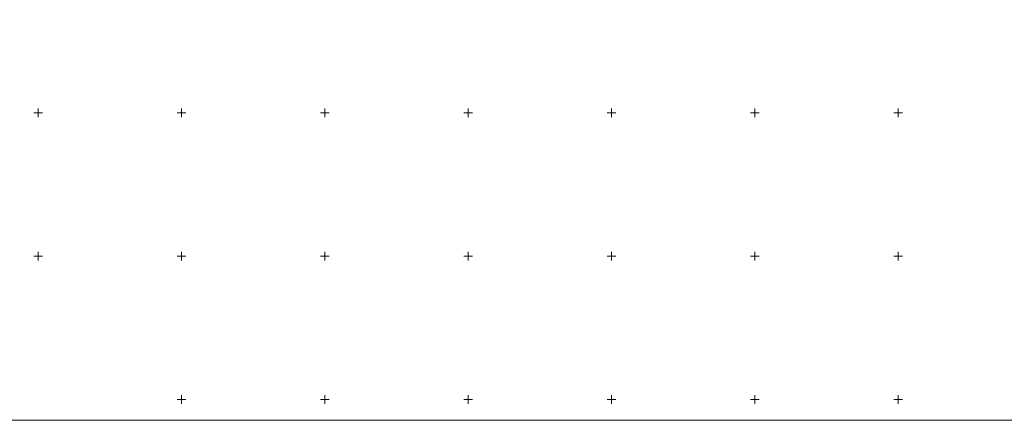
# Model space of a CAD drawing. Header units: millimetres. Extents: x 366033 to 446362, y 4247208 to 4265071.
# Tile 77 of 159: x 435709 to 436052, y 4253975 to 4254114. Entities that reach past the tile are written whole.
import ezdxf

# ---------------------------------------------------------------- set-up
doc = ezdxf.new("R2010")
doc.units = ezdxf.units.MM
doc.layers.add('GEODS_POINT_GRID#_B', color=7, linetype='Continuous', true_color=0x000000)

# ---------------------------------------------------------------- blocks, each defined once
blk = doc.blocks.new('CrossCoord_m1')
at = {"layer": 'GEODS_POINT_GRID#_B', "color": 3, "lineweight": 20, "true_color": 0x00ff00, "flags": 128}
for points in [[(-3, 0), (3, 0)], [(0, 3), (0, -3)]]:
    blk.add_lwpolyline(points, dxfattribs=at)

msp = doc.modelspace()

# ---------------------------------------------------------------- linework, layer by layer
at = {"color": 0, "lineweight": 0, "elevation": -714.51}
msp.add_lwpolyline([(435660.942, 4254394.5), (436254.942, 4254394.5), (436254.942, 4253974.5), (435660.942, 4253974.5)], close=True, dxfattribs=at)

# ---------------------------------------------------------------- block references
at = {"layer": 'GEODS_POINT_GRID#_B', "color": 3, "true_color": 0x00ff00, "xscale": 0.5, "yscale": 0.5, "zscale": 0.5}
for p in [(435715.442, 4254081.728, -714.51), (435765.442, 4254081.728, -714.51), (435815.442, 4254081.728, -714.51), (435865.442, 4254081.728, -714.51), (435915.442, 4254081.728, -714.51), (435965.442, 4254081.728, -714.51), (436015.442, 4254081.728, -714.51), (435715.442, 4254031.728, -714.51), (435765.442, 4254031.728, -714.51), (435815.442, 4254031.728, -714.51), (435865.442, 4254031.728, -714.51), (435915.442, 4254031.728, -714.51), (435965.442, 4254031.728, -714.51), (436015.442, 4254031.728, -714.51), (435765.442, 4253981.728, -714.51), (435815.442, 4253981.728, -714.51), (435865.442, 4253981.728, -714.51), (435915.442, 4253981.728, -714.51), (435965.442, 4253981.728, -714.51), (436015.442, 4253981.728, -714.51)]:
    msp.add_blockref('CrossCoord_m1', p, dxfattribs=at)

doc.saveas('drawing.dxf')
